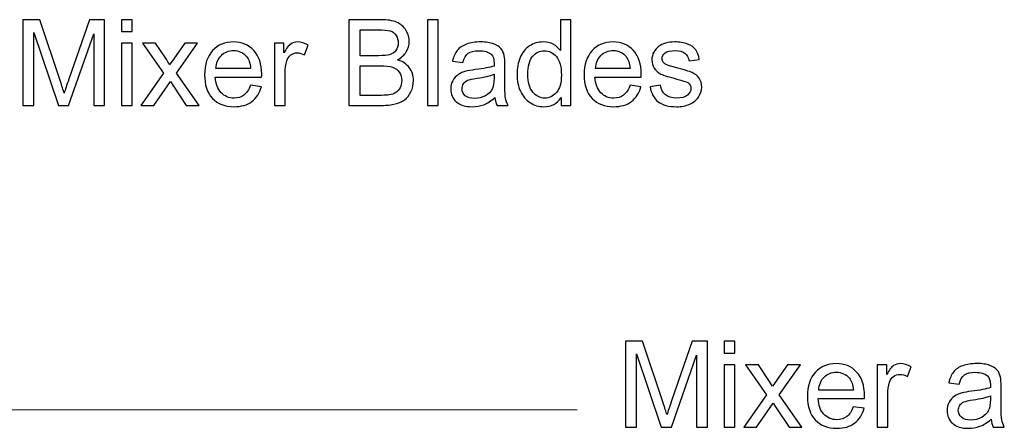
# Model space of a CAD drawing. Header units: millimetres. Extents: x -658 to -175, y -157 to 178.
# Tile 24 of 41: x -314 to -262, y -17 to 5. Entities that reach past the tile are written whole.
import ezdxf

# ---------------------------------------------------------------- set-up
doc = ezdxf.new("R2010")
doc.units = ezdxf.units.MM
doc.header["$MEASUREMENT"] = 0
doc.layers.add('Layer 1', color=7, linetype='Continuous')

msp = doc.modelspace()

# ---------------------------------------------------------------- linework, layer by layer
at = {"layer": 'Layer 1', "color": 250}
for points, knots in [([(-313.8007, -0.0221), (-313.8007, -0.0221), (-313.8007, 4.5244), (-313.8007, 4.5244), (-313.8007, 4.5244), (-313.8007, 4.5244), (-312.899, 4.5244), (-312.899, 4.5244), (-312.899, 4.5244), (-312.899, 4.5244), (-311.8237, 1.3061), (-311.8237, 1.3061), (-311.8237, 1.3061), (-311.7242, 1.0066), (-311.6523, 0.7822), (-311.6068, 0.633), (-311.6068, 0.633), (-311.5549, 0.7981), (-311.4734, 1.0415), (-311.3634, 1.3622), (-311.3634, 1.3622), (-311.3634, 1.3622), (-310.2691, 4.5244), (-310.2691, 4.5244), (-310.2691, 4.5244), (-310.2691, 4.5244), (-309.4637, 4.5244), (-309.4637, 4.5244), (-309.4637, 4.5244), (-309.4637, 4.5244), (-309.4637, -0.0221), (-309.4637, -0.0221), (-309.4637, -0.0221), (-309.4637, -0.0221), (-310.0415, -0.0221), (-310.0415, -0.0221), (-310.0415, -0.0221), (-310.0415, -0.0221), (-310.0415, 3.7815), (-310.0415, 3.7815), (-310.0415, 3.7815), (-310.0415, 3.7815), (-311.3686, -0.0221), (-311.3686, -0.0221), (-311.3686, -0.0221), (-311.3686, -0.0221), (-311.9105, -0.0221), (-311.9105, -0.0221), (-311.9105, -0.0221), (-311.9105, -0.0221), (-313.2228, 3.8513), (-313.2228, 3.8513), (-313.2228, 3.8513), (-313.2228, 3.8513), (-313.2228, -0.0221), (-313.2228, -0.0221), (-313.2228, -0.0221), (-313.2228, -0.0221), (-313.8007, -0.0221), (-313.8007, -0.0221)], [0, 0, 0, 0, 0.0625, 0.0625, 0.0625, 0.0625, 0.125, 0.125, 0.125, 0.125, 0.1875, 0.1875, 0.1875, 0.1875, 0.25, 0.25, 0.25, 0.25, 0.3125, 0.3125, 0.3125, 0.3125, 0.375, 0.375, 0.375, 0.375, 0.4375, 0.4375, 0.4375, 0.4375, 0.5, 0.5, 0.5, 0.5, 0.5625, 0.5625, 0.5625, 0.5625, 0.625, 0.625, 0.625, 0.625, 0.6875, 0.6875, 0.6875, 0.6875, 0.75, 0.75, 0.75, 0.75, 0.8125, 0.8125, 0.8125, 0.8125, 0.875, 0.875, 0.875, 0.875, 1, 1, 1, 1]), ([(-308.5683, 3.8894), (-308.5683, 3.8894), (-308.5683, 4.5244), (-308.5683, 4.5244), (-308.5683, 4.5244), (-308.5683, 4.5244), (-308.0095, 4.5244), (-308.0095, 4.5244), (-308.0095, 4.5244), (-308.0095, 4.5244), (-308.0095, 3.8894), (-308.0095, 3.8894), (-308.0095, 3.8894), (-308.0095, 3.8894), (-308.5683, 3.8894), (-308.5683, 3.8894)], [0, 0, 0, 0, 0.2, 0.2, 0.2, 0.2, 0.4, 0.4, 0.4, 0.4, 0.6, 0.6, 0.6, 0.6, 1, 1, 1, 1]), ([(-296.528, -0.0221), (-296.528, -0.0221), (-296.528, 4.5244), (-296.528, 4.5244), (-296.528, 4.5244), (-296.528, 4.5244), (-294.822, 4.5244), (-294.822, 4.5244), (-294.822, 4.5244), (-294.4748, 4.5244), (-294.1965, 4.4789), (-293.9859, 4.3868), (-293.9859, 4.3868), (-293.7763, 4.2948), (-293.6123, 4.153), (-293.4938, 3.9614), (-293.4938, 3.9614), (-293.3742, 3.7709), (-293.3149, 3.5709), (-293.3149, 3.3613), (-293.3149, 3.3613), (-293.3149, 3.1677), (-293.3678, 2.9846), (-293.4726, 2.8131), (-293.4726, 2.8131), (-293.5774, 2.6417), (-293.7361, 2.503), (-293.9488, 2.3972), (-293.9488, 2.3972), (-293.6737, 2.3168), (-293.462, 2.1792), (-293.3149, 1.9845), (-293.3149, 1.9845), (-293.1667, 1.7908), (-293.0927, 1.5611), (-293.0927, 1.2966), (-293.0927, 1.2966), (-293.0927, 1.0828), (-293.1382, 0.8849), (-293.2281, 0.7018), (-293.2281, 0.7018), (-293.3181, 0.5187), (-293.4292, 0.3779), (-293.5615, 0.2785), (-293.5615, 0.2785), (-293.6938, 0.18), (-293.8599, 0.1049), (-294.0589, 0.0541), (-294.0589, 0.0541), (-294.2589, 0.0033), (-294.5034, -0.0221), (-294.7934, -0.0221), (-294.7934, -0.0221), (-294.7934, -0.0221), (-296.528, -0.0221), (-296.528, -0.0221)], [0, 0, 0, 0, 0.0666667, 0.0666667, 0.0666667, 0.0666667, 0.1333333, 0.1333333, 0.1333333, 0.1333333, 0.2, 0.2, 0.2, 0.2, 0.2666667, 0.2666667, 0.2666667, 0.2666667, 0.3333333, 0.3333333, 0.3333333, 0.3333333, 0.4, 0.4, 0.4, 0.4, 0.4666667, 0.4666667, 0.4666667, 0.4666667, 0.5333333, 0.5333333, 0.5333333, 0.5333333, 0.6, 0.6, 0.6, 0.6, 0.6666667, 0.6666667, 0.6666667, 0.6666667, 0.7333333, 0.7333333, 0.7333333, 0.7333333, 0.8, 0.8, 0.8, 0.8, 0.8666667, 0.8666667, 0.8666667, 0.8666667, 1, 1, 1, 1]), ([(-292.3497, -0.0221), (-292.3497, -0.0221), (-292.3497, 4.5244), (-292.3497, 4.5244), (-292.3497, 4.5244), (-292.3497, 4.5244), (-291.7909, 4.5244), (-291.7909, 4.5244), (-291.7909, 4.5244), (-291.7909, 4.5244), (-291.7909, -0.0221), (-291.7909, -0.0221), (-291.7909, -0.0221), (-291.7909, -0.0221), (-292.3497, -0.0221), (-292.3497, -0.0221)], [0, 0, 0, 0, 0.2, 0.2, 0.2, 0.2, 0.4, 0.4, 0.4, 0.4, 0.6, 0.6, 0.6, 0.6, 1, 1, 1, 1]), ([(-285.2675, -0.0221), (-285.2675, -0.0221), (-285.2675, 0.3959), (-285.2675, 0.3959), (-285.2675, 0.3959), (-285.476, 0.071), (-285.7829, -0.0919), (-286.1882, -0.0919), (-286.1882, -0.0919), (-286.4507, -0.0919), (-286.692, -0.02), (-286.9111, 0.125), (-286.9111, 0.125), (-287.1312, 0.2689), (-287.3016, 0.4711), (-287.4233, 0.7293), (-287.4233, 0.7293), (-287.5439, 0.9886), (-287.6043, 1.286), (-287.6043, 1.6225), (-287.6043, 1.6225), (-287.6043, 1.9506), (-287.5492, 2.248), (-287.4402, 2.5157), (-287.4402, 2.5157), (-287.3301, 2.7824), (-287.1661, 2.9878), (-286.947, 3.1296), (-286.947, 3.1296), (-286.729, 3.2724), (-286.4835, 3.3433), (-286.2136, 3.3433), (-286.2136, 3.3433), (-286.0147, 3.3433), (-285.8379, 3.301), (-285.6834, 3.2174), (-285.6834, 3.2174), (-285.5289, 3.1338), (-285.403, 3.0237), (-285.3056, 2.8893), (-285.3056, 2.8893), (-285.3056, 2.8893), (-285.3056, 4.5244), (-285.3056, 4.5244), (-285.3056, 4.5244), (-285.3056, 4.5244), (-284.7468, 4.5244), (-284.7468, 4.5244), (-284.7468, 4.5244), (-284.7468, 4.5244), (-284.7468, -0.0221), (-284.7468, -0.0221), (-284.7468, -0.0221), (-284.7468, -0.0221), (-285.2675, -0.0221), (-285.2675, -0.0221)], [0, 0, 0, 0, 0.0666667, 0.0666667, 0.0666667, 0.0666667, 0.1333333, 0.1333333, 0.1333333, 0.1333333, 0.2, 0.2, 0.2, 0.2, 0.2666667, 0.2666667, 0.2666667, 0.2666667, 0.3333333, 0.3333333, 0.3333333, 0.3333333, 0.4, 0.4, 0.4, 0.4, 0.4666667, 0.4666667, 0.4666667, 0.4666667, 0.5333333, 0.5333333, 0.5333333, 0.5333333, 0.6, 0.6, 0.6, 0.6, 0.6666667, 0.6666667, 0.6666667, 0.6666667, 0.7333333, 0.7333333, 0.7333333, 0.7333333, 0.8, 0.8, 0.8, 0.8, 0.8666667, 0.8666667, 0.8666667, 0.8666667, 1, 1, 1, 1]), ([(-295.9247, 2.6131), (-295.9247, 2.6131), (-294.9415, 2.6131), (-294.9415, 2.6131), (-294.9415, 2.6131), (-294.6748, 2.6131), (-294.4833, 2.6311), (-294.3679, 2.666), (-294.3679, 2.666), (-294.2145, 2.7115), (-294.0991, 2.7877), (-294.0219, 2.8936), (-294.0219, 2.8936), (-293.9446, 2.9994), (-293.9054, 3.1317), (-293.9054, 3.2915), (-293.9054, 3.2915), (-293.9054, 3.4428), (-293.9414, 3.5762), (-294.0145, 3.6905), (-294.0145, 3.6905), (-294.0864, 3.8058), (-294.1901, 3.8852), (-294.3245, 3.9275), (-294.3245, 3.9275), (-294.4589, 3.9699), (-294.6897, 3.991), (-295.0156, 3.991), (-295.0156, 3.991), (-295.0156, 3.991), (-295.9247, 3.991), (-295.9247, 3.991), (-295.9247, 3.991), (-295.9247, 3.991), (-295.9247, 2.6131), (-295.9247, 2.6131)], [0, 0, 0, 0, 0.1, 0.1, 0.1, 0.1, 0.2, 0.2, 0.2, 0.2, 0.3, 0.3, 0.3, 0.3, 0.4, 0.4, 0.4, 0.4, 0.5, 0.5, 0.5, 0.5, 0.6, 0.6, 0.6, 0.6, 0.7, 0.7, 0.7, 0.7, 0.8, 0.8, 0.8, 0.8, 1, 1, 1, 1]), ([(-308.5683, -0.0221), (-308.5683, -0.0221), (-308.5683, 3.2735), (-308.5683, 3.2735), (-308.5683, 3.2735), (-308.5683, 3.2735), (-308.0095, 3.2735), (-308.0095, 3.2735), (-308.0095, 3.2735), (-308.0095, 3.2735), (-308.0095, -0.0221), (-308.0095, -0.0221), (-308.0095, -0.0221), (-308.0095, -0.0221), (-308.5683, -0.0221), (-308.5683, -0.0221)], [0, 0, 0, 0, 0.2, 0.2, 0.2, 0.2, 0.4, 0.4, 0.4, 0.4, 0.6, 0.6, 0.6, 0.6, 1, 1, 1, 1]), ([(-307.5386, -0.0221), (-307.5386, -0.0221), (-306.3353, 1.685), (-306.3353, 1.685), (-306.3353, 1.685), (-306.3353, 1.685), (-307.4497, 3.2735), (-307.4497, 3.2735), (-307.4497, 3.2735), (-307.4497, 3.2735), (-306.7629, 3.2735), (-306.7629, 3.2735), (-306.7629, 3.2735), (-306.7629, 3.2735), (-306.2422, 2.4956), (-306.2422, 2.4956), (-306.2422, 2.4956), (-306.1459, 2.3496), (-306.0697, 2.2311), (-306.0157, 2.1379), (-306.0157, 2.1379), (-305.9215, 2.2702), (-305.8379, 2.3898), (-305.7627, 2.4967), (-305.7627, 2.4967), (-305.7627, 2.4967), (-305.2145, 3.2735), (-305.2145, 3.2735), (-305.2145, 3.2735), (-305.2145, 3.2735), (-304.5319, 3.2735), (-304.5319, 3.2735), (-304.5319, 3.2735), (-304.5319, 3.2735), (-305.6527, 1.685), (-305.6527, 1.685), (-305.6527, 1.685), (-305.6527, 1.685), (-304.4589, -0.0221), (-304.4589, -0.0221), (-304.4589, -0.0221), (-304.4589, -0.0221), (-305.1383, -0.0221), (-305.1383, -0.0221), (-305.1383, -0.0221), (-305.1383, -0.0221), (-305.8199, 0.9939), (-305.8199, 0.9939), (-305.8199, 0.9939), (-305.8199, 0.9939), (-305.9755, 1.2384), (-305.9755, 1.2384), (-305.9755, 1.2384), (-305.9755, 1.2384), (-306.856, -0.0221), (-306.856, -0.0221), (-306.856, -0.0221), (-306.856, -0.0221), (-307.5386, -0.0221), (-307.5386, -0.0221)], [0, 0, 0, 0, 0.0625, 0.0625, 0.0625, 0.0625, 0.125, 0.125, 0.125, 0.125, 0.1875, 0.1875, 0.1875, 0.1875, 0.25, 0.25, 0.25, 0.25, 0.3125, 0.3125, 0.3125, 0.3125, 0.375, 0.375, 0.375, 0.375, 0.4375, 0.4375, 0.4375, 0.4375, 0.5, 0.5, 0.5, 0.5, 0.5625, 0.5625, 0.5625, 0.5625, 0.625, 0.625, 0.625, 0.625, 0.6875, 0.6875, 0.6875, 0.6875, 0.75, 0.75, 0.75, 0.75, 0.8125, 0.8125, 0.8125, 0.8125, 0.875, 0.875, 0.875, 0.875, 1, 1, 1, 1]), ([(-301.7348, 1.0447), (-301.7348, 1.0447), (-301.157, 0.9685), (-301.157, 0.9685), (-301.157, 0.9685), (-301.247, 0.633), (-301.4152, 0.3716), (-301.6608, 0.1864), (-301.6608, 0.1864), (-301.9063, 0.0012), (-302.2196, -0.0919), (-302.6016, -0.0919), (-302.6016, -0.0919), (-303.0821, -0.0919), (-303.4631, 0.0562), (-303.7446, 0.3525), (-303.7446, 0.3525), (-304.0261, 0.6478), (-304.1669, 1.0637), (-304.1669, 1.5982), (-304.1669, 1.5982), (-304.1669, 2.1506), (-304.025, 2.5803), (-303.7404, 2.8851), (-303.7404, 2.8851), (-303.4557, 3.1909), (-303.0863, 3.3433), (-302.6323, 3.3433), (-302.6323, 3.3433), (-302.1931, 3.3433), (-301.8343, 3.1941), (-301.556, 2.8946), (-301.556, 2.8946), (-301.2776, 2.5951), (-301.138, 2.1739), (-301.138, 1.631), (-301.138, 1.631), (-301.138, 1.5982), (-301.139, 1.5484), (-301.1411, 1.4828), (-301.1411, 1.4828), (-301.1411, 1.4828), (-303.5954, 1.4828), (-303.5954, 1.4828), (-303.5954, 1.4828), (-303.5742, 1.1219), (-303.4726, 0.8447), (-303.2885, 0.6531), (-303.2885, 0.6531), (-303.1054, 0.4616), (-302.8757, 0.3652), (-302.6016, 0.3652), (-302.6016, 0.3652), (-302.3973, 0.3652), (-302.2227, 0.4192), (-302.0788, 0.5272), (-302.0788, 0.5272), (-301.9338, 0.6351), (-301.8195, 0.8076), (-301.7348, 1.0447)], [0, 0, 0, 0, 0.0625, 0.0625, 0.0625, 0.0625, 0.125, 0.125, 0.125, 0.125, 0.1875, 0.1875, 0.1875, 0.1875, 0.25, 0.25, 0.25, 0.25, 0.3125, 0.3125, 0.3125, 0.3125, 0.375, 0.375, 0.375, 0.375, 0.4375, 0.4375, 0.4375, 0.4375, 0.5, 0.5, 0.5, 0.5, 0.5625, 0.5625, 0.5625, 0.5625, 0.625, 0.625, 0.625, 0.625, 0.6875, 0.6875, 0.6875, 0.6875, 0.75, 0.75, 0.75, 0.75, 0.8125, 0.8125, 0.8125, 0.8125, 0.875, 0.875, 0.875, 0.875, 1, 1, 1, 1]), ([(-300.4575, -0.0221), (-300.4575, -0.0221), (-300.4575, 3.2735), (-300.4575, 3.2735), (-300.4575, 3.2735), (-300.4575, 3.2735), (-299.9558, 3.2735), (-299.9558, 3.2735), (-299.9558, 3.2735), (-299.9558, 3.2735), (-299.9558, 2.7687), (-299.9558, 2.7687), (-299.9558, 2.7687), (-299.8278, 3.0026), (-299.7092, 3.1571), (-299.6002, 3.2312), (-299.6002, 3.2312), (-299.4912, 3.3063), (-299.3716, 3.3433), (-299.2415, 3.3433), (-299.2415, 3.3433), (-299.0531, 3.3433), (-298.8615, 3.2841), (-298.6668, 3.1666), (-298.6668, 3.1666), (-298.6668, 3.1666), (-298.8657, 2.6512), (-298.8657, 2.6512), (-298.8657, 2.6512), (-299.0012, 2.7274), (-299.1367, 2.7655), (-299.2721, 2.7655), (-299.2721, 2.7655), (-299.3938, 2.7655), (-299.5029, 2.7285), (-299.5992, 2.6554), (-299.5992, 2.6554), (-299.6955, 2.5824), (-299.7643, 2.4808), (-299.8055, 2.3506), (-299.8055, 2.3506), (-299.868, 2.1527), (-299.8987, 1.9358), (-299.8987, 1.6998), (-299.8987, 1.6998), (-299.8987, 1.6998), (-299.8987, -0.0221), (-299.8987, -0.0221), (-299.8987, -0.0221), (-299.8987, -0.0221), (-300.4575, -0.0221), (-300.4575, -0.0221)], [0, 0, 0, 0, 0.0714286, 0.0714286, 0.0714286, 0.0714286, 0.1428571, 0.1428571, 0.1428571, 0.1428571, 0.2142857, 0.2142857, 0.2142857, 0.2142857, 0.2857143, 0.2857143, 0.2857143, 0.2857143, 0.3571429, 0.3571429, 0.3571429, 0.3571429, 0.4285714, 0.4285714, 0.4285714, 0.4285714, 0.5, 0.5, 0.5, 0.5, 0.5714286, 0.5714286, 0.5714286, 0.5714286, 0.6428571, 0.6428571, 0.6428571, 0.6428571, 0.7142857, 0.7142857, 0.7142857, 0.7142857, 0.7857143, 0.7857143, 0.7857143, 0.7857143, 0.8571429, 0.8571429, 0.8571429, 0.8571429, 1, 1, 1, 1]), ([(-288.7737, 0.3906), (-288.9811, 0.2139), (-289.1811, 0.0901), (-289.3727, 0.0171), (-289.3727, 0.0171), (-289.5643, -0.056), (-289.7696, -0.0919), (-289.9897, -0.0919), (-289.9897, -0.0919), (-290.3516, -0.0919), (-290.63, -0.0041), (-290.8247, 0.1726), (-290.8247, 0.1726), (-291.0194, 0.3483), (-291.1168, 0.5737), (-291.1168, 0.8478), (-291.1168, 0.8478), (-291.1168, 1.0087), (-291.0798, 1.1558), (-291.0067, 1.2892), (-291.0067, 1.2892), (-290.9327, 1.4225), (-290.8363, 1.5283), (-290.7178, 1.6088), (-290.7178, 1.6088), (-290.5982, 1.6892), (-290.4649, 1.7506), (-290.3157, 1.7919), (-290.3157, 1.7919), (-290.2056, 1.8204), (-290.0394, 1.8479), (-289.8182, 1.8755), (-289.8182, 1.8755), (-289.3674, 1.9284), (-289.034, 1.9929), (-288.8213, 2.067), (-288.8213, 2.067), (-288.8192, 2.1432), (-288.8181, 2.1919), (-288.8181, 2.212), (-288.8181, 2.212), (-288.8181, 2.4385), (-288.8711, 2.5983), (-288.9769, 2.6914), (-288.9769, 2.6914), (-289.1198, 2.8174), (-289.3325, 2.8798), (-289.614, 2.8798), (-289.614, 2.8798), (-289.8775, 2.8798), (-290.0722, 2.8332), (-290.1971, 2.7412), (-290.1971, 2.7412), (-290.3231, 2.6491), (-290.4151, 2.4861), (-290.4755, 2.2512), (-290.4755, 2.2512), (-290.4755, 2.2512), (-291.0216, 2.3274), (-291.0216, 2.3274), (-291.0216, 2.3274), (-290.9718, 2.5613), (-290.8903, 2.7507), (-290.776, 2.8946), (-290.776, 2.8946), (-290.6617, 3.0386), (-290.4966, 3.1486), (-290.2807, 3.2269), (-290.2807, 3.2269), (-290.0659, 3.3042), (-289.8151, 3.3433), (-289.5314, 3.3433), (-289.5314, 3.3433), (-289.2499, 3.3433), (-289.0203, 3.3105), (-288.8435, 3.2439), (-288.8435, 3.2439), (-288.6679, 3.1772), (-288.5377, 3.0946), (-288.4551, 2.9941), (-288.4551, 2.9941), (-288.3726, 2.8936), (-288.3144, 2.7666), (-288.2805, 2.6131), (-288.2805, 2.6131), (-288.2625, 2.5179), (-288.253, 2.3464), (-288.253, 2.0998), (-288.253, 2.0998), (-288.253, 2.0998), (-288.253, 1.359), (-288.253, 1.359), (-288.253, 1.359), (-288.253, 0.8415), (-288.2414, 0.5145), (-288.2181, 0.3758), (-288.2181, 0.3758), (-288.1958, 0.2372), (-288.1493, 0.1049), (-288.0816, -0.0221), (-288.0816, -0.0221), (-288.0816, -0.0221), (-288.6657, -0.0221), (-288.6657, -0.0221), (-288.6657, -0.0221), (-288.7218, 0.0954), (-288.7578, 0.233), (-288.7737, 0.3906)], [0, 0, 0, 0, 0.0357143, 0.0357143, 0.0357143, 0.0357143, 0.0714286, 0.0714286, 0.0714286, 0.0714286, 0.1071429, 0.1071429, 0.1071429, 0.1071429, 0.1428571, 0.1428571, 0.1428571, 0.1428571, 0.1785714, 0.1785714, 0.1785714, 0.1785714, 0.2142857, 0.2142857, 0.2142857, 0.2142857, 0.25, 0.25, 0.25, 0.25, 0.2857143, 0.2857143, 0.2857143, 0.2857143, 0.3214286, 0.3214286, 0.3214286, 0.3214286, 0.3571429, 0.3571429, 0.3571429, 0.3571429, 0.3928571, 0.3928571, 0.3928571, 0.3928571, 0.4285714, 0.4285714, 0.4285714, 0.4285714, 0.4642857, 0.4642857, 0.4642857, 0.4642857, 0.5, 0.5, 0.5, 0.5, 0.5357143, 0.5357143, 0.5357143, 0.5357143, 0.5714286, 0.5714286, 0.5714286, 0.5714286, 0.6071429, 0.6071429, 0.6071429, 0.6071429, 0.6428571, 0.6428571, 0.6428571, 0.6428571, 0.6785714, 0.6785714, 0.6785714, 0.6785714, 0.7142857, 0.7142857, 0.7142857, 0.7142857, 0.75, 0.75, 0.75, 0.75, 0.7857143, 0.7857143, 0.7857143, 0.7857143, 0.8214286, 0.8214286, 0.8214286, 0.8214286, 0.8571429, 0.8571429, 0.8571429, 0.8571429, 0.8928571, 0.8928571, 0.8928571, 0.8928571, 0.9285714, 0.9285714, 0.9285714, 0.9285714, 1, 1, 1, 1]), ([(-281.6152, 1.0447), (-281.6152, 1.0447), (-281.0374, 0.9685), (-281.0374, 0.9685), (-281.0374, 0.9685), (-281.1274, 0.633), (-281.2956, 0.3716), (-281.5412, 0.1864), (-281.5412, 0.1864), (-281.7867, 0.0012), (-282.1, -0.0919), (-282.482, -0.0919), (-282.482, -0.0919), (-282.9625, -0.0919), (-283.3435, 0.0562), (-283.625, 0.3525), (-283.625, 0.3525), (-283.9065, 0.6478), (-284.0473, 1.0637), (-284.0473, 1.5982), (-284.0473, 1.5982), (-284.0473, 2.1506), (-283.9054, 2.5803), (-283.6208, 2.8851), (-283.6208, 2.8851), (-283.3361, 3.1909), (-282.9667, 3.3433), (-282.5127, 3.3433), (-282.5127, 3.3433), (-282.0735, 3.3433), (-281.7147, 3.1941), (-281.4364, 2.8946), (-281.4364, 2.8946), (-281.158, 2.5951), (-281.0184, 2.1739), (-281.0184, 1.631), (-281.0184, 1.631), (-281.0184, 1.5982), (-281.0194, 1.5484), (-281.0215, 1.4828), (-281.0215, 1.4828), (-281.0215, 1.4828), (-283.4758, 1.4828), (-283.4758, 1.4828), (-283.4758, 1.4828), (-283.4546, 1.1219), (-283.353, 0.8447), (-283.1689, 0.6531), (-283.1689, 0.6531), (-282.9858, 0.4616), (-282.7561, 0.3652), (-282.482, 0.3652), (-282.482, 0.3652), (-282.2777, 0.3652), (-282.1031, 0.4192), (-281.9592, 0.5272), (-281.9592, 0.5272), (-281.8142, 0.6351), (-281.6999, 0.8076), (-281.6152, 1.0447)], [0, 0, 0, 0, 0.0625, 0.0625, 0.0625, 0.0625, 0.125, 0.125, 0.125, 0.125, 0.1875, 0.1875, 0.1875, 0.1875, 0.25, 0.25, 0.25, 0.25, 0.3125, 0.3125, 0.3125, 0.3125, 0.375, 0.375, 0.375, 0.375, 0.4375, 0.4375, 0.4375, 0.4375, 0.5, 0.5, 0.5, 0.5, 0.5625, 0.5625, 0.5625, 0.5625, 0.625, 0.625, 0.625, 0.625, 0.6875, 0.6875, 0.6875, 0.6875, 0.75, 0.75, 0.75, 0.75, 0.8125, 0.8125, 0.8125, 0.8125, 0.875, 0.875, 0.875, 0.875, 1, 1, 1, 1]), ([(-280.5538, 0.9621), (-280.5538, 0.9621), (-280.0013, 1.051), (-280.0013, 1.051), (-280.0013, 1.051), (-279.9706, 0.8298), (-279.8838, 0.6605), (-279.742, 0.542), (-279.742, 0.542), (-279.6002, 0.4245), (-279.4012, 0.3652), (-279.1473, 0.3652), (-279.1473, 0.3652), (-278.8901, 0.3652), (-278.6996, 0.4171), (-278.5747, 0.5219), (-278.5747, 0.5219), (-278.4509, 0.6256), (-278.3884, 0.7484), (-278.3884, 0.8891), (-278.3884, 0.8891), (-278.3884, 1.0151), (-278.4445, 1.1145), (-278.5557, 1.1865), (-278.5557, 1.1865), (-278.634, 1.2362), (-278.8245, 1.2987), (-279.1271, 1.3759), (-279.1271, 1.3759), (-279.5357, 1.4786), (-279.8182, 1.5675), (-279.977, 1.6426), (-279.977, 1.6426), (-280.1347, 1.7188), (-280.2542, 1.8225), (-280.3357, 1.9559), (-280.3357, 1.9559), (-280.4172, 2.0882), (-280.4585, 2.2353), (-280.4585, 2.3962), (-280.4585, 2.3962), (-280.4585, 2.5433), (-280.4246, 2.6787), (-280.358, 2.8036), (-280.358, 2.8036), (-280.2902, 2.9285), (-280.1992, 3.0322), (-280.0839, 3.1148), (-280.0839, 3.1148), (-279.9971, 3.1782), (-279.8785, 3.2322), (-279.7293, 3.2767), (-279.7293, 3.2767), (-279.579, 3.3211), (-279.4192, 3.3433), (-279.2478, 3.3433), (-279.2478, 3.3433), (-278.9896, 3.3433), (-278.7631, 3.3063), (-278.5684, 3.2312), (-278.5684, 3.2312), (-278.3726, 3.1571), (-278.2286, 3.0555), (-278.1355, 2.9285), (-278.1355, 2.9285), (-278.0434, 2.8004), (-277.9789, 2.63), (-277.9439, 2.4163), (-277.9439, 2.4163), (-277.9439, 2.4163), (-278.49, 2.3401), (-278.49, 2.3401), (-278.49, 2.3401), (-278.5144, 2.5115), (-278.5863, 2.6459), (-278.7049, 2.7422), (-278.7049, 2.7422), (-278.8234, 2.8385), (-278.9906, 2.8862), (-279.2076, 2.8862), (-279.2076, 2.8862), (-279.4626, 2.8862), (-279.6457, 2.8438), (-279.7547, 2.7592), (-279.7547, 2.7592), (-279.8637, 2.6745), (-279.9188, 2.575), (-279.9188, 2.4618), (-279.9188, 2.4618), (-279.9188, 2.3898), (-279.8965, 2.3242), (-279.851, 2.266), (-279.851, 2.266), (-279.8055, 2.2067), (-279.7346, 2.157), (-279.6373, 2.1178), (-279.6373, 2.1178), (-279.5812, 2.0966), (-279.4182, 2.049), (-279.1451, 1.9749), (-279.1451, 1.9749), (-278.7514, 1.8702), (-278.4763, 1.7834), (-278.3196, 1.7167), (-278.3196, 1.7167), (-278.163, 1.65), (-278.0403, 1.5516), (-277.9514, 1.4246), (-277.9514, 1.4246), (-277.8614, 1.2966), (-277.8169, 1.1378), (-277.8169, 0.9473), (-277.8169, 0.9473), (-277.8169, 0.7621), (-277.8709, 0.5875), (-277.9799, 0.4235), (-277.9799, 0.4235), (-278.0889, 0.2594), (-278.2456, 0.1324), (-278.4498, 0.0425), (-278.4498, 0.0425), (-278.6551, -0.0475), (-278.8869, -0.0919), (-279.1451, -0.0919), (-279.1451, -0.0919), (-279.5727, -0.0919), (-279.8997, -0.0031), (-280.1241, 0.1737), (-280.1241, 0.1737), (-280.3484, 0.3515), (-280.4913, 0.6139), (-280.5538, 0.9621)], [0, 0, 0, 0, 0.0294118, 0.0294118, 0.0294118, 0.0294118, 0.0588235, 0.0588235, 0.0588235, 0.0588235, 0.0882353, 0.0882353, 0.0882353, 0.0882353, 0.1176471, 0.1176471, 0.1176471, 0.1176471, 0.1470588, 0.1470588, 0.1470588, 0.1470588, 0.1764706, 0.1764706, 0.1764706, 0.1764706, 0.2058824, 0.2058824, 0.2058824, 0.2058824, 0.2352941, 0.2352941, 0.2352941, 0.2352941, 0.2647059, 0.2647059, 0.2647059, 0.2647059, 0.2941176, 0.2941176, 0.2941176, 0.2941176, 0.3235294, 0.3235294, 0.3235294, 0.3235294, 0.3529412, 0.3529412, 0.3529412, 0.3529412, 0.3823529, 0.3823529, 0.3823529, 0.3823529, 0.4117647, 0.4117647, 0.4117647, 0.4117647, 0.4411765, 0.4411765, 0.4411765, 0.4411765, 0.4705882, 0.4705882, 0.4705882, 0.4705882, 0.5, 0.5, 0.5, 0.5, 0.5294118, 0.5294118, 0.5294118, 0.5294118, 0.5588235, 0.5588235, 0.5588235, 0.5588235, 0.5882353, 0.5882353, 0.5882353, 0.5882353, 0.6176471, 0.6176471, 0.6176471, 0.6176471, 0.6470588, 0.6470588, 0.6470588, 0.6470588, 0.6764706, 0.6764706, 0.6764706, 0.6764706, 0.7058824, 0.7058824, 0.7058824, 0.7058824, 0.7352941, 0.7352941, 0.7352941, 0.7352941, 0.7647059, 0.7647059, 0.7647059, 0.7647059, 0.7941176, 0.7941176, 0.7941176, 0.7941176, 0.8235294, 0.8235294, 0.8235294, 0.8235294, 0.8529412, 0.8529412, 0.8529412, 0.8529412, 0.8823529, 0.8823529, 0.8823529, 0.8823529, 0.9117647, 0.9117647, 0.9117647, 0.9117647, 0.9411765, 0.9411765, 0.9411765, 0.9411765, 1, 1, 1, 1]), ([(-303.5636, 1.94), (-303.5636, 1.94), (-301.7285, 1.94), (-301.7285, 1.94), (-301.7285, 1.94), (-301.7528, 2.2173), (-301.8237, 2.4247), (-301.9391, 2.5634), (-301.9391, 2.5634), (-302.1158, 2.7782), (-302.3465, 2.8862), (-302.6291, 2.8862), (-302.6291, 2.8862), (-302.8852, 2.8862), (-303.1001, 2.8004), (-303.2747, 2.629), (-303.2747, 2.629), (-303.4483, 2.4575), (-303.5446, 2.2279), (-303.5636, 1.94)], [0, 0, 0, 0, 0.1666667, 0.1666667, 0.1666667, 0.1666667, 0.3333333, 0.3333333, 0.3333333, 0.3333333, 0.5, 0.5, 0.5, 0.5, 0.6666667, 0.6666667, 0.6666667, 0.6666667, 1, 1, 1, 1]), ([(-287.0328, 1.6215), (-287.0328, 1.2003), (-286.9439, 0.8859), (-286.765, 0.6774), (-286.765, 0.6774), (-286.5872, 0.469), (-286.3766, 0.3652), (-286.1343, 0.3652), (-286.1343, 0.3652), (-285.8898, 0.3652), (-285.6824, 0.4647), (-285.5109, 0.6637), (-285.5109, 0.6637), (-285.3405, 0.8627), (-285.2548, 1.1664), (-285.2548, 1.5749), (-285.2548, 1.5749), (-285.2548, 2.0236), (-285.3416, 2.3538), (-285.5162, 2.5644), (-285.5162, 2.5644), (-285.6898, 2.775), (-285.9046, 2.8798), (-286.1597, 2.8798), (-286.1597, 2.8798), (-286.4084, 2.8798), (-286.6158, 2.7793), (-286.783, 2.5771), (-286.783, 2.5771), (-286.9492, 2.375), (-287.0328, 2.0564), (-287.0328, 1.6215)], [0, 0, 0, 0, 0.1111111, 0.1111111, 0.1111111, 0.1111111, 0.2222222, 0.2222222, 0.2222222, 0.2222222, 0.3333333, 0.3333333, 0.3333333, 0.3333333, 0.4444444, 0.4444444, 0.4444444, 0.4444444, 0.5555556, 0.5555556, 0.5555556, 0.5555556, 0.6666667, 0.6666667, 0.6666667, 0.6666667, 0.7777778, 0.7777778, 0.7777778, 0.7777778, 1, 1, 1, 1]), ([(-283.444, 1.94), (-283.444, 1.94), (-281.6089, 1.94), (-281.6089, 1.94), (-281.6089, 1.94), (-281.6332, 2.2173), (-281.7041, 2.4247), (-281.8195, 2.5634), (-281.8195, 2.5634), (-281.9962, 2.7782), (-282.2269, 2.8862), (-282.5095, 2.8862), (-282.5095, 2.8862), (-282.7656, 2.8862), (-282.9805, 2.8004), (-283.1551, 2.629), (-283.1551, 2.629), (-283.3287, 2.4575), (-283.425, 2.2279), (-283.444, 1.94)], [0, 0, 0, 0, 0.1666667, 0.1666667, 0.1666667, 0.1666667, 0.3333333, 0.3333333, 0.3333333, 0.3333333, 0.5, 0.5, 0.5, 0.5, 0.6666667, 0.6666667, 0.6666667, 0.6666667, 1, 1, 1, 1]), ([(-295.9247, 0.5113), (-295.9247, 0.5113), (-294.7923, 0.5113), (-294.7923, 0.5113), (-294.7923, 0.5113), (-294.5976, 0.5113), (-294.4611, 0.5187), (-294.3817, 0.5335), (-294.3817, 0.5335), (-294.2441, 0.5579), (-294.1277, 0.5991), (-294.0346, 0.6573), (-294.0346, 0.6573), (-293.9414, 0.7155), (-293.8652, 0.8002), (-293.8049, 0.9113), (-293.8049, 0.9113), (-293.7446, 1.0225), (-293.715, 1.1505), (-293.715, 1.2955), (-293.715, 1.2955), (-293.715, 1.4659), (-293.7583, 1.613), (-293.8462, 1.7389), (-293.8462, 1.7389), (-293.933, 1.8649), (-294.0536, 1.9527), (-294.2081, 2.0035), (-294.2081, 2.0035), (-294.3616, 2.0543), (-294.5838, 2.0797), (-294.8728, 2.0797), (-294.8728, 2.0797), (-294.8728, 2.0797), (-295.9247, 2.0797), (-295.9247, 2.0797), (-295.9247, 2.0797), (-295.9247, 2.0797), (-295.9247, 0.5113), (-295.9247, 0.5113)], [0, 0, 0, 0, 0.0909091, 0.0909091, 0.0909091, 0.0909091, 0.1818182, 0.1818182, 0.1818182, 0.1818182, 0.2727273, 0.2727273, 0.2727273, 0.2727273, 0.3636364, 0.3636364, 0.3636364, 0.3636364, 0.4545455, 0.4545455, 0.4545455, 0.4545455, 0.5454545, 0.5454545, 0.5454545, 0.5454545, 0.6363636, 0.6363636, 0.6363636, 0.6363636, 0.7272727, 0.7272727, 0.7272727, 0.7272727, 0.8181818, 0.8181818, 0.8181818, 0.8181818, 1, 1, 1, 1]), ([(-288.8181, 1.6289), (-289.0213, 1.5463), (-289.3261, 1.4765), (-289.7325, 1.4193), (-289.7325, 1.4193), (-289.9632, 1.3865), (-290.1262, 1.3495), (-290.2215, 1.3082), (-290.2215, 1.3082), (-290.3167, 1.2669), (-290.3897, 1.2066), (-290.4416, 1.1283), (-290.4416, 1.1283), (-290.4935, 1.0489), (-290.5199, 0.9611), (-290.5199, 0.8637), (-290.5199, 0.8637), (-290.5199, 0.7166), (-290.4638, 0.5928), (-290.3506, 0.4944), (-290.3506, 0.4944), (-290.2373, 0.3959), (-290.0722, 0.3462), (-289.8553, 0.3462), (-289.8553, 0.3462), (-289.6405, 0.3462), (-289.4489, 0.3928), (-289.2806, 0.487), (-289.2806, 0.487), (-289.1134, 0.5801), (-288.9896, 0.7081), (-288.9113, 0.8701), (-288.9113, 0.8701), (-288.8509, 0.996), (-288.8213, 1.1812), (-288.8213, 1.4257), (-288.8213, 1.4257), (-288.8213, 1.4257), (-288.8181, 1.6289), (-288.8181, 1.6289)], [0, 0, 0, 0, 0.0909091, 0.0909091, 0.0909091, 0.0909091, 0.1818182, 0.1818182, 0.1818182, 0.1818182, 0.2727273, 0.2727273, 0.2727273, 0.2727273, 0.3636364, 0.3636364, 0.3636364, 0.3636364, 0.4545455, 0.4545455, 0.4545455, 0.4545455, 0.5454545, 0.5454545, 0.5454545, 0.5454545, 0.6363636, 0.6363636, 0.6363636, 0.6363636, 0.7272727, 0.7272727, 0.7272727, 0.7272727, 0.8181818, 0.8181818, 0.8181818, 0.8181818, 1, 1, 1, 1]), ([(-281.8519, -17.0781), (-281.8519, -17.0781), (-281.8519, -12.5316), (-281.8519, -12.5316), (-281.8519, -12.5316), (-281.8519, -12.5316), (-280.9502, -12.5316), (-280.9502, -12.5316), (-280.9502, -12.5316), (-280.9502, -12.5316), (-279.8749, -15.7499), (-279.8749, -15.7499), (-279.8749, -15.7499), (-279.7754, -16.0494), (-279.7035, -16.2738), (-279.658, -16.423), (-279.658, -16.423), (-279.6061, -16.2579), (-279.5246, -16.0145), (-279.4146, -15.6938), (-279.4146, -15.6938), (-279.4146, -15.6938), (-278.3203, -12.5316), (-278.3203, -12.5316), (-278.3203, -12.5316), (-278.3203, -12.5316), (-277.5149, -12.5316), (-277.5149, -12.5316), (-277.5149, -12.5316), (-277.5149, -12.5316), (-277.5149, -17.0781), (-277.5149, -17.0781), (-277.5149, -17.0781), (-277.5149, -17.0781), (-278.0927, -17.0781), (-278.0927, -17.0781), (-278.0927, -17.0781), (-278.0927, -17.0781), (-278.0927, -13.2745), (-278.0927, -13.2745), (-278.0927, -13.2745), (-278.0927, -13.2745), (-279.4198, -17.0781), (-279.4198, -17.0781), (-279.4198, -17.0781), (-279.4198, -17.0781), (-279.9617, -17.0781), (-279.9617, -17.0781), (-279.9617, -17.0781), (-279.9617, -17.0781), (-281.274, -13.2047), (-281.274, -13.2047), (-281.274, -13.2047), (-281.274, -13.2047), (-281.274, -17.0781), (-281.274, -17.0781), (-281.274, -17.0781), (-281.274, -17.0781), (-281.8519, -17.0781), (-281.8519, -17.0781)], [0, 0, 0, 0, 0.0625, 0.0625, 0.0625, 0.0625, 0.125, 0.125, 0.125, 0.125, 0.1875, 0.1875, 0.1875, 0.1875, 0.25, 0.25, 0.25, 0.25, 0.3125, 0.3125, 0.3125, 0.3125, 0.375, 0.375, 0.375, 0.375, 0.4375, 0.4375, 0.4375, 0.4375, 0.5, 0.5, 0.5, 0.5, 0.5625, 0.5625, 0.5625, 0.5625, 0.625, 0.625, 0.625, 0.625, 0.6875, 0.6875, 0.6875, 0.6875, 0.75, 0.75, 0.75, 0.75, 0.8125, 0.8125, 0.8125, 0.8125, 0.875, 0.875, 0.875, 0.875, 1, 1, 1, 1]), ([(-276.6195, -13.1666), (-276.6195, -13.1666), (-276.6195, -12.5316), (-276.6195, -12.5316), (-276.6195, -12.5316), (-276.6195, -12.5316), (-276.0607, -12.5316), (-276.0607, -12.5316), (-276.0607, -12.5316), (-276.0607, -12.5316), (-276.0607, -13.1666), (-276.0607, -13.1666), (-276.0607, -13.1666), (-276.0607, -13.1666), (-276.6195, -13.1666), (-276.6195, -13.1666)], [0, 0, 0, 0, 0.2, 0.2, 0.2, 0.2, 0.4, 0.4, 0.4, 0.4, 0.6, 0.6, 0.6, 0.6, 1, 1, 1, 1]), ([(-276.6195, -17.0781), (-276.6195, -17.0781), (-276.6195, -13.7825), (-276.6195, -13.7825), (-276.6195, -13.7825), (-276.6195, -13.7825), (-276.0607, -13.7825), (-276.0607, -13.7825), (-276.0607, -13.7825), (-276.0607, -13.7825), (-276.0607, -17.0781), (-276.0607, -17.0781), (-276.0607, -17.0781), (-276.0607, -17.0781), (-276.6195, -17.0781), (-276.6195, -17.0781)], [0, 0, 0, 0, 0.2, 0.2, 0.2, 0.2, 0.4, 0.4, 0.4, 0.4, 0.6, 0.6, 0.6, 0.6, 1, 1, 1, 1]), ([(-275.5898, -17.0781), (-275.5898, -17.0781), (-274.3865, -15.371), (-274.3865, -15.371), (-274.3865, -15.371), (-274.3865, -15.371), (-275.5009, -13.7825), (-275.5009, -13.7825), (-275.5009, -13.7825), (-275.5009, -13.7825), (-274.8141, -13.7825), (-274.8141, -13.7825), (-274.8141, -13.7825), (-274.8141, -13.7825), (-274.2934, -14.5604), (-274.2934, -14.5604), (-274.2934, -14.5604), (-274.1971, -14.7064), (-274.1209, -14.8249), (-274.0669, -14.9181), (-274.0669, -14.9181), (-273.9727, -14.7858), (-273.8891, -14.6662), (-273.8139, -14.5593), (-273.8139, -14.5593), (-273.8139, -14.5593), (-273.2657, -13.7825), (-273.2657, -13.7825), (-273.2657, -13.7825), (-273.2657, -13.7825), (-272.5831, -13.7825), (-272.5831, -13.7825), (-272.5831, -13.7825), (-272.5831, -13.7825), (-273.7039, -15.371), (-273.7039, -15.371), (-273.7039, -15.371), (-273.7039, -15.371), (-272.5101, -17.0781), (-272.5101, -17.0781), (-272.5101, -17.0781), (-272.5101, -17.0781), (-273.1895, -17.0781), (-273.1895, -17.0781), (-273.1895, -17.0781), (-273.1895, -17.0781), (-273.8711, -16.0621), (-273.8711, -16.0621), (-273.8711, -16.0621), (-273.8711, -16.0621), (-274.0267, -15.8176), (-274.0267, -15.8176), (-274.0267, -15.8176), (-274.0267, -15.8176), (-274.9072, -17.0781), (-274.9072, -17.0781), (-274.9072, -17.0781), (-274.9072, -17.0781), (-275.5898, -17.0781), (-275.5898, -17.0781)], [0, 0, 0, 0, 0.0625, 0.0625, 0.0625, 0.0625, 0.125, 0.125, 0.125, 0.125, 0.1875, 0.1875, 0.1875, 0.1875, 0.25, 0.25, 0.25, 0.25, 0.3125, 0.3125, 0.3125, 0.3125, 0.375, 0.375, 0.375, 0.375, 0.4375, 0.4375, 0.4375, 0.4375, 0.5, 0.5, 0.5, 0.5, 0.5625, 0.5625, 0.5625, 0.5625, 0.625, 0.625, 0.625, 0.625, 0.6875, 0.6875, 0.6875, 0.6875, 0.75, 0.75, 0.75, 0.75, 0.8125, 0.8125, 0.8125, 0.8125, 0.875, 0.875, 0.875, 0.875, 1, 1, 1, 1]), ([(-269.786, -16.0113), (-269.786, -16.0113), (-269.2082, -16.0875), (-269.2082, -16.0875), (-269.2082, -16.0875), (-269.2982, -16.423), (-269.4664, -16.6844), (-269.712, -16.8696), (-269.712, -16.8696), (-269.9575, -17.0548), (-270.2708, -17.1479), (-270.6528, -17.1479), (-270.6528, -17.1479), (-271.1333, -17.1479), (-271.5143, -16.9998), (-271.7958, -16.7035), (-271.7958, -16.7035), (-272.0773, -16.4082), (-272.2181, -15.9923), (-272.2181, -15.4578), (-272.2181, -15.4578), (-272.2181, -14.9054), (-272.0762, -14.4757), (-271.7916, -14.1709), (-271.7916, -14.1709), (-271.5069, -13.8651), (-271.1375, -13.7127), (-270.6835, -13.7127), (-270.6835, -13.7127), (-270.2443, -13.7127), (-269.8855, -13.8619), (-269.6072, -14.1614), (-269.6072, -14.1614), (-269.3288, -14.4609), (-269.1892, -14.8821), (-269.1892, -15.425), (-269.1892, -15.425), (-269.1892, -15.4578), (-269.1902, -15.5076), (-269.1923, -15.5732), (-269.1923, -15.5732), (-269.1923, -15.5732), (-271.6466, -15.5732), (-271.6466, -15.5732), (-271.6466, -15.5732), (-271.6254, -15.9341), (-271.5238, -16.2113), (-271.3397, -16.4029), (-271.3397, -16.4029), (-271.1566, -16.5944), (-270.9269, -16.6908), (-270.6528, -16.6908), (-270.6528, -16.6908), (-270.4485, -16.6908), (-270.2739, -16.6368), (-270.13, -16.5288), (-270.13, -16.5288), (-269.985, -16.4209), (-269.8707, -16.2484), (-269.786, -16.0113)], [0, 0, 0, 0, 0.0625, 0.0625, 0.0625, 0.0625, 0.125, 0.125, 0.125, 0.125, 0.1875, 0.1875, 0.1875, 0.1875, 0.25, 0.25, 0.25, 0.25, 0.3125, 0.3125, 0.3125, 0.3125, 0.375, 0.375, 0.375, 0.375, 0.4375, 0.4375, 0.4375, 0.4375, 0.5, 0.5, 0.5, 0.5, 0.5625, 0.5625, 0.5625, 0.5625, 0.625, 0.625, 0.625, 0.625, 0.6875, 0.6875, 0.6875, 0.6875, 0.75, 0.75, 0.75, 0.75, 0.8125, 0.8125, 0.8125, 0.8125, 0.875, 0.875, 0.875, 0.875, 1, 1, 1, 1]), ([(-268.5087, -17.0781), (-268.5087, -17.0781), (-268.5087, -13.7825), (-268.5087, -13.7825), (-268.5087, -13.7825), (-268.5087, -13.7825), (-268.007, -13.7825), (-268.007, -13.7825), (-268.007, -13.7825), (-268.007, -13.7825), (-268.007, -14.2873), (-268.007, -14.2873), (-268.007, -14.2873), (-267.879, -14.0534), (-267.7604, -13.8989), (-267.6514, -13.8248), (-267.6514, -13.8248), (-267.5424, -13.7497), (-267.4228, -13.7127), (-267.2927, -13.7127), (-267.2927, -13.7127), (-267.1043, -13.7127), (-266.9127, -13.7719), (-266.718, -13.8894), (-266.718, -13.8894), (-266.718, -13.8894), (-266.9169, -14.4048), (-266.9169, -14.4048), (-266.9169, -14.4048), (-267.0524, -14.3286), (-267.1879, -14.2905), (-267.3233, -14.2905), (-267.3233, -14.2905), (-267.445, -14.2905), (-267.5541, -14.3275), (-267.6504, -14.4006), (-267.6504, -14.4006), (-267.7467, -14.4736), (-267.8155, -14.5752), (-267.8567, -14.7054), (-267.8567, -14.7054), (-267.9192, -14.9033), (-267.9499, -15.1202), (-267.9499, -15.3562), (-267.9499, -15.3562), (-267.9499, -15.3562), (-267.9499, -17.0781), (-267.9499, -17.0781), (-267.9499, -17.0781), (-267.9499, -17.0781), (-268.5087, -17.0781), (-268.5087, -17.0781)], [0, 0, 0, 0, 0.0714286, 0.0714286, 0.0714286, 0.0714286, 0.1428571, 0.1428571, 0.1428571, 0.1428571, 0.2142857, 0.2142857, 0.2142857, 0.2142857, 0.2857143, 0.2857143, 0.2857143, 0.2857143, 0.3571429, 0.3571429, 0.3571429, 0.3571429, 0.4285714, 0.4285714, 0.4285714, 0.4285714, 0.5, 0.5, 0.5, 0.5, 0.5714286, 0.5714286, 0.5714286, 0.5714286, 0.6428571, 0.6428571, 0.6428571, 0.6428571, 0.7142857, 0.7142857, 0.7142857, 0.7142857, 0.7857143, 0.7857143, 0.7857143, 0.7857143, 0.8571429, 0.8571429, 0.8571429, 0.8571429, 1, 1, 1, 1]), ([(-262.471, -16.6654), (-262.6784, -16.8421), (-262.8784, -16.9659), (-263.07, -17.0389), (-263.07, -17.0389), (-263.2616, -17.112), (-263.4669, -17.1479), (-263.687, -17.1479), (-263.687, -17.1479), (-264.0489, -17.1479), (-264.3273, -17.0601), (-264.522, -16.8834), (-264.522, -16.8834), (-264.7167, -16.7077), (-264.8141, -16.4823), (-264.8141, -16.2082), (-264.8141, -16.2082), (-264.8141, -16.0473), (-264.7771, -15.9002), (-264.704, -15.7668), (-264.704, -15.7668), (-264.63, -15.6335), (-264.5336, -15.5277), (-264.4151, -15.4472), (-264.4151, -15.4472), (-264.2955, -15.3668), (-264.1622, -15.3054), (-264.013, -15.2641), (-264.013, -15.2641), (-263.9029, -15.2356), (-263.7367, -15.2081), (-263.5155, -15.1805), (-263.5155, -15.1805), (-263.0647, -15.1276), (-262.7313, -15.0631), (-262.5186, -14.989), (-262.5186, -14.989), (-262.5165, -14.9128), (-262.5154, -14.8641), (-262.5154, -14.844), (-262.5154, -14.844), (-262.5154, -14.6175), (-262.5684, -14.4577), (-262.6742, -14.3646), (-262.6742, -14.3646), (-262.8171, -14.2386), (-263.0298, -14.1762), (-263.3113, -14.1762), (-263.3113, -14.1762), (-263.5748, -14.1762), (-263.7695, -14.2228), (-263.8944, -14.3148), (-263.8944, -14.3148), (-264.0204, -14.4069), (-264.1124, -14.5699), (-264.1728, -14.8048), (-264.1728, -14.8048), (-264.1728, -14.8048), (-264.7189, -14.7286), (-264.7189, -14.7286), (-264.7189, -14.7286), (-264.6691, -14.4947), (-264.5876, -14.3053), (-264.4733, -14.1614), (-264.4733, -14.1614), (-264.359, -14.0174), (-264.1939, -13.9074), (-263.978, -13.8291), (-263.978, -13.8291), (-263.7632, -13.7518), (-263.5124, -13.7127), (-263.2287, -13.7127), (-263.2287, -13.7127), (-262.9472, -13.7127), (-262.7176, -13.7455), (-262.5408, -13.8121), (-262.5408, -13.8121), (-262.3652, -13.8788), (-262.235, -13.9614), (-262.1524, -14.0619), (-262.1524, -14.0619), (-262.0699, -14.1624), (-262.0117, -14.2894), (-261.9778, -14.4429), (-261.9778, -14.4429), (-261.9598, -14.5381), (-261.9503, -14.7096), (-261.9503, -14.9562), (-261.9503, -14.9562), (-261.9503, -14.9562), (-261.9503, -15.697), (-261.9503, -15.697), (-261.9503, -15.697), (-261.9503, -16.2145), (-261.9387, -16.5415), (-261.9154, -16.6802), (-261.9154, -16.6802), (-261.8931, -16.8188), (-261.8466, -16.9511), (-261.7789, -17.0781), (-261.7789, -17.0781), (-261.7789, -17.0781), (-262.363, -17.0781), (-262.363, -17.0781), (-262.363, -17.0781), (-262.4191, -16.9606), (-262.4551, -16.823), (-262.471, -16.6654)], [0, 0, 0, 0, 0.0357143, 0.0357143, 0.0357143, 0.0357143, 0.0714286, 0.0714286, 0.0714286, 0.0714286, 0.1071429, 0.1071429, 0.1071429, 0.1071429, 0.1428571, 0.1428571, 0.1428571, 0.1428571, 0.1785714, 0.1785714, 0.1785714, 0.1785714, 0.2142857, 0.2142857, 0.2142857, 0.2142857, 0.25, 0.25, 0.25, 0.25, 0.2857143, 0.2857143, 0.2857143, 0.2857143, 0.3214286, 0.3214286, 0.3214286, 0.3214286, 0.3571429, 0.3571429, 0.3571429, 0.3571429, 0.3928571, 0.3928571, 0.3928571, 0.3928571, 0.4285714, 0.4285714, 0.4285714, 0.4285714, 0.4642857, 0.4642857, 0.4642857, 0.4642857, 0.5, 0.5, 0.5, 0.5, 0.5357143, 0.5357143, 0.5357143, 0.5357143, 0.5714286, 0.5714286, 0.5714286, 0.5714286, 0.6071429, 0.6071429, 0.6071429, 0.6071429, 0.6428571, 0.6428571, 0.6428571, 0.6428571, 0.6785714, 0.6785714, 0.6785714, 0.6785714, 0.7142857, 0.7142857, 0.7142857, 0.7142857, 0.75, 0.75, 0.75, 0.75, 0.7857143, 0.7857143, 0.7857143, 0.7857143, 0.8214286, 0.8214286, 0.8214286, 0.8214286, 0.8571429, 0.8571429, 0.8571429, 0.8571429, 0.8928571, 0.8928571, 0.8928571, 0.8928571, 0.9285714, 0.9285714, 0.9285714, 0.9285714, 1, 1, 1, 1]), ([(-271.6148, -15.116), (-271.6148, -15.116), (-269.7797, -15.116), (-269.7797, -15.116), (-269.7797, -15.116), (-269.804, -14.8387), (-269.8749, -14.6313), (-269.9903, -14.4926), (-269.9903, -14.4926), (-270.167, -14.2778), (-270.3977, -14.1698), (-270.6803, -14.1698), (-270.6803, -14.1698), (-270.9364, -14.1698), (-271.1513, -14.2556), (-271.3259, -14.427), (-271.3259, -14.427), (-271.4995, -14.5985), (-271.5958, -14.8281), (-271.6148, -15.116)], [0, 0, 0, 0, 0.1666667, 0.1666667, 0.1666667, 0.1666667, 0.3333333, 0.3333333, 0.3333333, 0.3333333, 0.5, 0.5, 0.5, 0.5, 0.6666667, 0.6666667, 0.6666667, 0.6666667, 1, 1, 1, 1]), ([(-262.5154, -15.4271), (-262.7186, -15.5097), (-263.0234, -15.5795), (-263.4298, -15.6367), (-263.4298, -15.6367), (-263.6605, -15.6695), (-263.8235, -15.7065), (-263.9188, -15.7478), (-263.9188, -15.7478), (-264.014, -15.7891), (-264.087, -15.8494), (-264.1389, -15.9277), (-264.1389, -15.9277), (-264.1908, -16.0071), (-264.2172, -16.0949), (-264.2172, -16.1923), (-264.2172, -16.1923), (-264.2172, -16.3394), (-264.1611, -16.4632), (-264.0479, -16.5616), (-264.0479, -16.5616), (-263.9346, -16.6601), (-263.7695, -16.7098), (-263.5526, -16.7098), (-263.5526, -16.7098), (-263.3378, -16.7098), (-263.1462, -16.6632), (-262.9779, -16.569), (-262.9779, -16.569), (-262.8107, -16.4759), (-262.6869, -16.3479), (-262.6086, -16.1859), (-262.6086, -16.1859), (-262.5482, -16.06), (-262.5186, -15.8748), (-262.5186, -15.6303), (-262.5186, -15.6303), (-262.5186, -15.6303), (-262.5154, -15.4271), (-262.5154, -15.4271)], [0, 0, 0, 0, 0.0909091, 0.0909091, 0.0909091, 0.0909091, 0.1818182, 0.1818182, 0.1818182, 0.1818182, 0.2727273, 0.2727273, 0.2727273, 0.2727273, 0.3636364, 0.3636364, 0.3636364, 0.3636364, 0.4545455, 0.4545455, 0.4545455, 0.4545455, 0.5454545, 0.5454545, 0.5454545, 0.5454545, 0.6363636, 0.6363636, 0.6363636, 0.6363636, 0.7272727, 0.7272727, 0.7272727, 0.7272727, 0.8181818, 0.8181818, 0.8181818, 0.8181818, 1, 1, 1, 1])]:
    msp.add_open_spline(points, degree=3, knots=knots, dxfattribs=at)
at = {"layer": 'Layer 1', "color": 250, "lineweight": 20}
msp.add_open_spline([(-321.0229, -16.169), (-321.0229, -16.169), (-284.4227, -16.1696), (-284.4227, -16.1696)], degree=3, dxfattribs=at)

doc.saveas('drawing.dxf')
